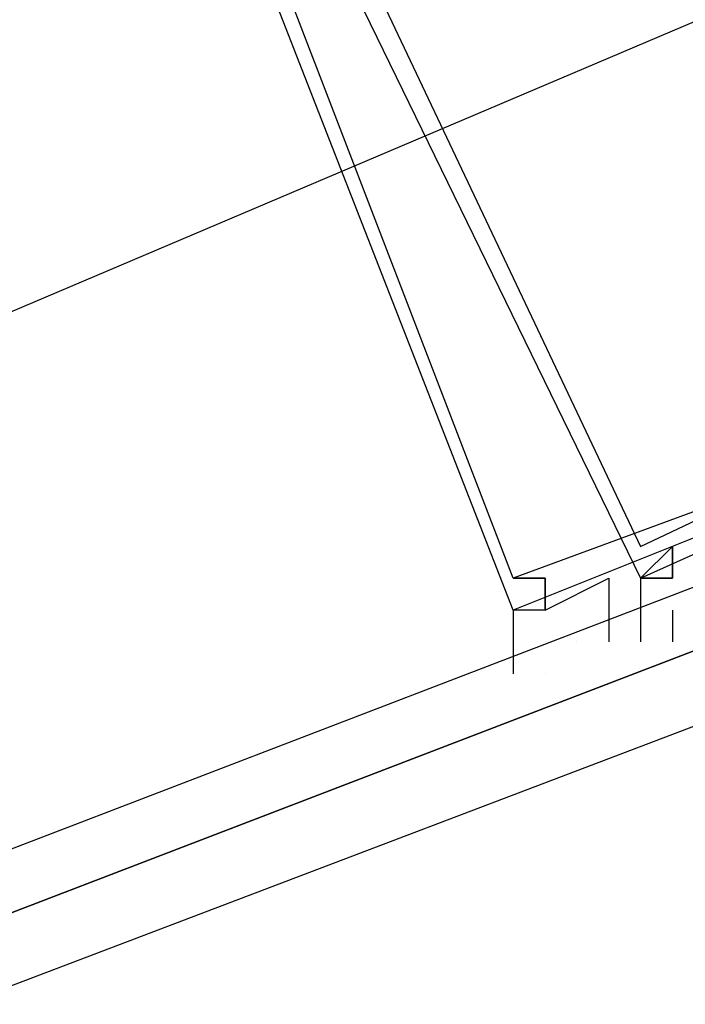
# Model space of a CAD drawing. Header units: feet. Extents: x -79 to 198, y -22 to 181.
# Tile 234 of 256: x 98.98 to 99.259, y 22.933 to 23.345. Entities that reach past the tile are written whole.
import ezdxf

# ---------------------------------------------------------------- set-up
doc = ezdxf.new("R2010")
doc.units = ezdxf.units.FT
doc.layers.add('A-LINEA', color=7, linetype='CONTINUOUS')

msp = doc.modelspace()

# ---------------------------------------------------------------- linework, layer by layer
at = {"layer": 'A-LINEA'}
for p, q in [((93.693, 20.9769), (103.4585, 25.128)), ((93.693, 20.9769), (103.4585, 25.128)), ((99.2, 23.0844), (99.2, 23.0844)), ((99.2, 23.0844), (99.2, 23.0844)), ((99.2, 23.0711), (99.2, 23.0711)), ((99.2, 23.0711), (99.2, 23.0711))]:
    msp.add_line(p, q, dxfattribs=at)
for points in [[(99.24, 23.7644), (98.9867, 23.6311), (99.24, 23.1111), (99.5067, 23.2311), (99.24, 23.7644)], [(99.24, 23.7644), (98.9867, 23.6311), (99.24, 23.1111), (99.5067, 23.2311), (99.24, 23.7644)], [(98.9733, 23.6444), (99.2533, 23.7511), (99.4533, 23.2044), (99.1867, 23.0978), (98.9733, 23.6444)], [(98.9733, 23.6444), (99.2533, 23.7511), (99.4533, 23.2044), (99.1867, 23.0978), (98.9733, 23.6444)], [(98.9867, 23.6311), (99.24, 23.7378), (99.44, 23.2044), (99.1867, 23.1111), (98.9867, 23.6311)], [(98.9867, 23.6311), (99.24, 23.7378), (99.44, 23.2044), (99.1867, 23.1111), (98.9867, 23.6311)], [(99.24, 23.7378), (99, 23.6311), (99.24, 23.1244), (99.4933, 23.2444), (99.24, 23.7378)], [(99.24, 23.7378), (99, 23.6311), (99.24, 23.1244), (99.4933, 23.2444), (99.24, 23.7378)], [(95.6267, 21.6978), (95.6267, 21.6844), (99.3067, 23.0978), (99.3067, 23.1111), (99.3067, 23.1244), (95.6267, 21.7111), (95.6133, 21.7111), (95.6267, 21.6978)], [(95.6267, 21.6978), (95.6267, 21.6844), (99.3067, 23.0978), (99.3067, 23.1111), (99.3067, 23.1244), (95.6267, 21.7111), (95.6133, 21.7111), (95.6267, 21.6978)], [(99.2533, 23.1111), (99.2533, 23.1111), (99.2533, 23.1244), (99.2533, 23.1244), (99.2533, 23.1244), (99.2533, 23.1244), (99.2533, 23.1244), (99.24, 23.1111), (99.24, 23.1111), (99.2533, 23.1111), (99.2533, 23.1111), (99.2533, 23.1111), (99.24, 23.1111), (99.24, 23.1111), (99.24, 23.0844), (99.24, 23.0844)], [(99.2533, 23.1111), (99.2533, 23.1111), (99.2533, 23.1244), (99.2533, 23.1244), (99.2533, 23.1244), (99.2533, 23.1244), (99.2533, 23.1244), (99.24, 23.1111), (99.24, 23.1111), (99.2533, 23.1111), (99.2533, 23.1111), (99.2533, 23.1111), (99.24, 23.1111), (99.24, 23.1111), (99.24, 23.0844), (99.24, 23.0844)], [(99.2, 23.1111), (99.2, 23.1111), (99.2, 23.1111), (99.2, 23.1111), (99.2, 23.1111), (99.2, 23.1111), (99.2, 23.1111), (99.1867, 23.1111), (99.1867, 23.1111), (99.2, 23.1111), (99.2, 23.0978), (99.2, 23.0978), (99.1867, 23.0978), (99.1867, 23.0978), (99.1867, 23.0711), (99.1867, 23.0711)], [(99.2, 23.1111), (99.2, 23.1111), (99.2, 23.1111), (99.2, 23.1111), (99.2, 23.1111), (99.2, 23.1111), (99.2, 23.1111), (99.1867, 23.1111), (99.1867, 23.1111), (99.2, 23.1111), (99.2, 23.0978), (99.2, 23.0978), (99.1867, 23.0978), (99.1867, 23.0978), (99.1867, 23.0711), (99.1867, 23.0711)], [(99.2, 23.0978), (99.2, 23.1111), (99.2, 23.1111), (99.2, 23.0978), (99.2, 23.0978), (99.2267, 23.1111), (99.2267, 23.1111), (99.2267, 23.0844), (99.2267, 23.0844), (99.2267, 23.0844), (99.2267, 23.0844)], [(99.2, 23.0978), (99.2, 23.1111), (99.2, 23.1111), (99.2, 23.0978), (99.2, 23.0978), (99.2267, 23.1111), (99.2267, 23.1111), (99.2267, 23.0844), (99.2267, 23.0844), (99.2267, 23.0844), (99.2267, 23.0844)], [(95.64, 21.6711), (99.32, 23.0711), (99.32, 23.0844), (99.32, 23.0978), (99.3067, 23.0978), (95.6267, 21.6844), (95.64, 21.6711)], [(95.64, 21.6711), (99.32, 23.0711), (99.32, 23.0844), (99.32, 23.0978), (99.3067, 23.0978), (95.6267, 21.6844), (95.64, 21.6711)], [(99.2533, 23.0978), (99.2533, 23.0844), (99.2533, 23.0844)], [(99.2533, 23.0978), (99.2533, 23.0844), (99.2533, 23.0844)], [(99.2133, 23.0844), (99.2133, 23.0844), (99.2133, 23.0844)], [(99.2133, 23.0844), (99.2133, 23.0844), (99.2133, 23.0844)]]:
    msp.add_lwpolyline(points, dxfattribs=at)
msp.add_lwpolyline([(99.2533, 23.1111), (99.2533, 23.1111), (99.2533, 23.1244), (99.2533, 23.1244)], close=True, dxfattribs=at)
msp.add_lwpolyline([(99.2533, 23.1111), (99.2533, 23.1111), (99.2533, 23.1244), (99.2533, 23.1244)], close=True, dxfattribs=at)

doc.saveas('drawing.dxf')
